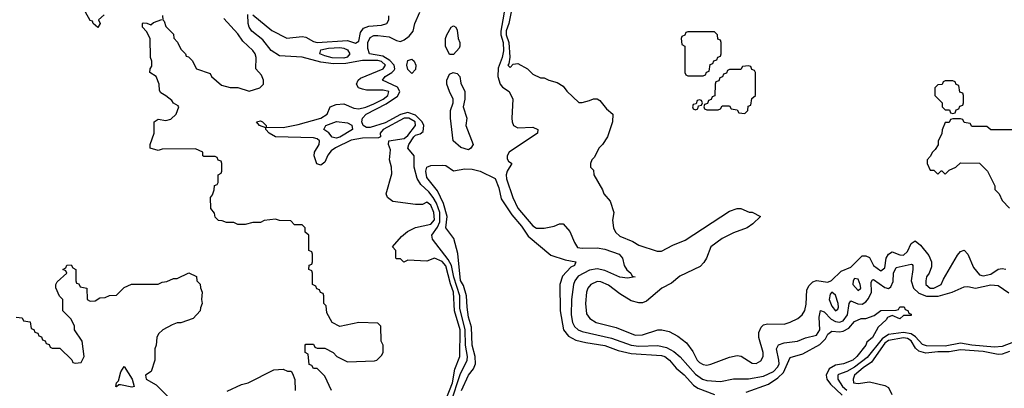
# Model space of a CAD drawing. Header units: inches. Extents: x 2671394 to 2765652, y 830470 to 955458.
# Tile 47 of 256: x 2712438 to 2717642, y 851021 to 852970. Entities that reach past the tile are written whole.
import ezdxf

# ---------------------------------------------------------------- set-up
doc = ezdxf.new("R2010")
doc.units = ezdxf.units.IN
doc.header["$MEASUREMENT"] = 0
doc.layers.add('C7815', color=7, linetype='Continuous')

msp = doc.modelspace()

# ---------------------------------------------------------------- linework, layer by layer
at = {"layer": 'C7815', "color": 2}
for points, elevation in [([(2715008.4, 853070), (2714981.2, 852910), (2714981.5, 852890), (2714993.4, 852850), (2714994.5, 852805.5), (2714988.4, 852770), (2714966.2, 852713.8), (2714964.2, 852670), (2714976.9, 852630), (2714990, 852613.7), (2715024, 852590), (2715044.9, 852550), (2715039.5, 852450), (2715040.4, 852430), (2715048, 852410), (2715070, 852398.4), (2715150, 852401.6), (2715176, 852390), (2715174, 852370), (2715024, 852270), (2715014.9, 852250), (2715014.9, 852234.9), (2715021.7, 852221.7), (2715038, 852210), (2715014, 852170), (2715008.4, 852150), (2715010.8, 852129.2), (2715043.7, 852030), (2715070, 851973.4), (2715150, 851880.5), (2715170, 851868.2), (2715210, 851867.7), (2715262, 851878), (2715290, 851891.3), (2715310, 851891.3), (2715346, 851850), (2715370, 851792), (2715386, 851766), (2715410, 851761.6), (2715490, 851764.6), (2715530, 851756.5), (2715606.8, 851730), (2715623.7, 851710), (2715633.4, 851670), (2715647.4, 851647.4), (2715667.3, 851630), (2715674.8, 851614.8), (2715691, 851610), (2715650, 851603.6), (2715610, 851608.2), (2715530, 851643.5), (2715490, 851653.3), (2715450, 851645.4), (2715390, 851613.3), (2715372.4, 851590), (2715364.9, 851570), (2715353.7, 851490), (2715353.1, 851410), (2715359.5, 851370), (2715370, 851348), (2715390, 851330.4), (2715410, 851321.1), (2715566.3, 851286.3), (2715670, 851249.2), (2715710, 851243.2), (2715810, 851247.8), (2715856.7, 851236.7), (2715895.3, 851215.3), (2715928.2, 851188.2), (2716010, 851096.4), (2716047.3, 851070), (2716070, 851062.4), (2716142, 851058), (2716210, 851070.7), (2716290.6, 851070.6), (2716370, 851085.3), (2716421.6, 851110), (2716445.7, 851134.3), (2716451.5, 851150), (2716450.7, 851170), (2716438, 851230), (2716448.3, 851251.7), (2716478, 851262), (2716549.6, 851270.4), (2716591.1, 851288.9), (2716650, 851303.1), (2716666.9, 851330), (2716663.1, 851396.9), (2716670, 851433.4), (2716690, 851426), (2716727.3, 851387.3), (2716750, 851375.2), (2716770, 851371.2), (2716790, 851378), (2716814, 851410), (2716821.6, 851470), (2716830, 851484), (2716867.9, 851467.9), (2716890, 851466), (2716910, 851478.7), (2716924, 851496), (2716939.2, 851530), (2716938, 851582), (2716944.9, 851595.1), (2716950, 851597.1), (2717010, 851554.9), (2717030, 851548.7), (2717041.5, 851558.6), (2717054.2, 851585.8), (2717056.9, 851630), (2717070, 851660.5), (2717150, 851678), (2717155.3, 851675.3), (2717159.1, 851670), (2717158.7, 851650), (2717149, 851590), (2717162, 851550), (2717190, 851523.6), (2717230, 851508.2), (2717292.2, 851507.8), (2717366, 851530), (2717430, 851557.1), (2717450, 851559.3), (2717490, 851550.3), (2717570, 851567.6), (2717610, 851565.3), (2717665.9, 851525.9)], 6), ([(2715050, 853082), (2715022.8, 852950), (2715009, 852911), (2715008.8, 852890), (2715022.9, 852850), (2715027.7, 852772.3), (2715022.8, 852737.2), (2715018, 852730), (2715030, 852718), (2715045.6, 852734.4), (2715070, 852738), (2715122, 852710), (2715150, 852682), (2715190, 852662), (2715210, 852662), (2715234, 852650), (2715278, 852638), (2715310, 852618), (2715330, 852592), (2715392.7, 852532.7), (2715410, 852532), (2715450, 852542), (2715470, 852552), (2715490, 852552), (2715503.6, 852543.6), (2715539.6, 852499.6), (2715572, 852470), (2715571.3, 852430), (2715544.7, 852350), (2715518, 852310), (2715498, 852290), (2715476, 852244), (2715462, 852230), (2715454, 852210), (2715454, 852190), (2715470, 852174), (2715472, 852150), (2715518, 852070), (2715524.7, 852050), (2715558, 852010), (2715578, 851950), (2715571, 851910), (2715576, 851870), (2715587.5, 851847.5), (2715610, 851826), (2715678, 851798), (2715710, 851778), (2715806.4, 851746.4), (2715830, 851746), (2715890, 851778.8), (2715954.8, 851805.2), (2716190, 851958), (2716230, 851972), (2716250, 851972), (2716292.7, 851952.7), (2716310, 851952), (2716354, 851930), (2716312, 851890), (2716282, 851870), (2716210, 851844), (2716150, 851814), (2716090, 851768.7), (2716068.2, 851710), (2716054.1, 851685.9), (2716033.9, 851666.1), (2715926.6, 851613.4), (2715882.3, 851577.7), (2715831, 851550), (2715750, 851481.2), (2715730, 851474), (2715710, 851473.2), (2715670, 851484), (2715610, 851521.2), (2715550, 851566.6), (2715510, 851583.7), (2715490, 851586), (2715456, 851570), (2715440.7, 851550), (2715434, 851530), (2715428, 851470), (2715434.4, 851414.4), (2715451, 851390), (2715484.7, 851370), (2715590, 851342), (2715690, 851302), (2715730, 851303.7), (2715810, 851330.8), (2715830.9, 851330.9), (2715870, 851321), (2715916.8, 851296.8), (2715962, 851262), (2715995.1, 851215.1), (2716019.3, 851170), (2716030, 851158), (2716050, 851146.4), (2716070, 851143.8), (2716090, 851148.2), (2716190, 851186.8), (2716230, 851194.8), (2716250.5, 851190.5), (2716310, 851153.4), (2716330, 851153), (2716354.2, 851165.8), (2716367, 851190), (2716367, 851210), (2716343.7, 851290), (2716344.5, 851315.5), (2716356, 851344), (2716370, 851356), (2716390, 851362.8), (2716478.9, 851361.1), (2716510, 851370.8), (2716550, 851391), (2716574, 851410), (2716586.8, 851433.2), (2716593.8, 851466.2), (2716598.6, 851541.4), (2716610, 851564.7), (2716630, 851584.7), (2716650, 851591.3), (2716710, 851582), (2716728.9, 851591.1), (2716780.2, 851639.8), (2716830, 851662), (2716890, 851722), (2716910, 851722), (2716930, 851712), (2716950.7, 851670), (2716990, 851643), (2717010, 851658), (2717017.6, 851710), (2717030, 851731), (2717050, 851742), (2717090, 851726.7), (2717110, 851724.9), (2717130, 851744.9), (2717150, 851786), (2717170, 851801), (2717198.4, 851778.4), (2717243.5, 851723.5), (2717258, 851690), (2717256.9, 851663.1), (2717244.7, 851630), (2717231.3, 851610), (2717226.8, 851590), (2717227.3, 851570), (2717250, 851551), (2717270, 851550.8), (2717308.7, 851570), (2717320.9, 851599.1), (2717394.8, 851725.2), (2717410, 851744.7), (2717430, 851751.3), (2717450, 851731.3), (2717479.9, 851659.9), (2717510, 851620.7), (2717530, 851616.3), (2717570, 851624.4), (2717610, 851650.8), (2717630, 851654.8), (2717650, 851650.8)], 10), ([(2712883.6, 852996.4), (2712854, 852970), (2712862, 852950), (2712850, 852928), (2712826, 852950), (2712822, 852962), (2712810, 852966), (2712786, 853010)], 14), ([(2714086, 851010), (2714050, 851086), (2714010, 851126), (2713990, 851126), (2713982, 851142), (2713967.3, 851147.3), (2713962, 851202), (2713946, 851210), (2713946, 851250), (2713950, 851254), (2713990, 851254), (2713998, 851238), (2714010, 851234), (2714050, 851234), (2714094, 851210), (2714114, 851190), (2714170, 851162), (2714313.6, 851166.4), (2714326, 851170), (2714350, 851194), (2714358, 851210), (2714358, 851250), (2714348, 851270), (2714346, 851350), (2714330, 851366), (2714230, 851368.7), (2714130, 851348.7), (2714088.9, 851368.9), (2714060.4, 851420.4), (2714058, 851458), (2714046, 851470), (2714046, 851510), (2714042, 851522), (2714027.3, 851527.3), (2714022, 851542), (2714007.3, 851547.3), (2714002, 851562), (2713986, 851570), (2713986, 851630), (2713982, 851642), (2713966, 851650), (2713967.3, 851672.7), (2713982, 851678), (2713986, 851690), (2713986, 851730), (2713982, 851742), (2713966, 851750), (2713966, 851830), (2713947.3, 851847.3), (2713946, 851870), (2713930, 851886), (2713890, 851886), (2713870, 851906), (2713810, 851908), (2713790, 851915.3), (2713730, 851908), (2713710, 851898), (2713670, 851898), (2713630, 851888), (2713590, 851888), (2713570, 851898), (2713530, 851898), (2713507.3, 851907.3), (2713488.4, 851908.4), (2713470, 851926), (2713467.3, 851947.3), (2713447.3, 851972.7), (2713446, 852030), (2713456.4, 852043.6), (2713466, 852070), (2713467.3, 852092.7), (2713482, 852098), (2713486, 852110), (2713486, 852150), (2713502, 852158), (2713506, 852170), (2713506, 852210), (2713502, 852222), (2713487.3, 852227.3), (2713482, 852242), (2713470, 852246), (2713410, 852246), (2713406, 852250), (2713406, 852270), (2713367.3, 852287.3), (2713190, 852286), (2713170, 852278), (2713128, 852290), (2713128, 852310), (2713148.7, 852370), (2713148, 852430), (2713170, 852444.7), (2713210, 852437.3), (2713235.9, 852444.1), (2713264, 852470), (2713278, 852510), (2713275.3, 852515.3), (2713250, 852528), (2713242, 852542), (2713210, 852568), (2713183.1, 852583.1), (2713176.4, 852596.4), (2713175.3, 852630), (2713158, 852670), (2713126, 852690), (2713128, 852710), (2713135.3, 852724.7), (2713135.3, 852750), (2713129, 852770), (2713128, 852870), (2713108.4, 852908.4), (2713086, 852930), (2713086, 852950), (2713090, 852954), (2713110, 852952), (2713130, 852942), (2713145.6, 852954.4), (2713188.4, 852971.6)], 14), ([(2713192.7, 852992.7), (2713194, 852970), (2713202, 852962), (2713210, 852934), (2713250, 852894), (2713252.7, 852872.7), (2713271.6, 852851.6), (2713290, 852814), (2713314, 852790), (2713318, 852778), (2713330, 852774), (2713350, 852754), (2713372, 852710), (2713444.7, 852684.7), (2713452, 852670), (2713503.5, 852623.5), (2713550, 852611.3), (2713590, 852612), (2713650, 852591.3), (2713706, 852610), (2713726, 852630), (2713726, 852650), (2713716.4, 852676.4), (2713686, 852710), (2713688, 852770), (2713682, 852790), (2713670, 852808), (2713617.2, 852857.2), (2713590, 852895.3), (2713516.5, 852976.5)], 14), ([(2714690, 850960.4), (2714724.4, 851050), (2714738, 851122), (2714763.6, 851190), (2714766, 851330), (2714736.2, 851430), (2714730.6, 851530), (2714714.1, 851574.1), (2714690, 851669.5), (2714670, 851691), (2714630, 851709), (2714590, 851694), (2714490, 851698), (2714468.4, 851688.4), (2714450, 851706), (2714430, 851706), (2714426, 851710), (2714426, 851750), (2714408, 851770), (2714456.4, 851823.6), (2714488, 851850), (2714530, 851871), (2714610, 851888.5), (2714630, 851912), (2714627.3, 851950), (2714610, 851989.2), (2714590, 852005.2), (2714566.4, 851993.6), (2714530, 851992.7), (2714410, 852009.2), (2714382, 852030), (2714375.3, 852050), (2714404.7, 852155.3), (2714402.7, 852190), (2714392, 852230), (2714397.2, 852282.8), (2714387.3, 852310), (2714389, 852330), (2714470, 852341.1), (2714490, 852358.6), (2714529.7, 852410), (2714528.3, 852430), (2714495.1, 852450), (2714470, 852449.8), (2714358.7, 852390), (2714343.1, 852370), (2714344.7, 852350), (2714334.6, 852345.4), (2714250, 852344.2), (2714190, 852332.9), (2714107.3, 852292.7), (2714083.8, 852276.2), (2714066.2, 852253.8), (2714050, 852217), (2714030, 852201.6), (2714008.3, 852208.3), (2713993.6, 852250), (2713996.2, 852270), (2714019.6, 852310), (2714022.9, 852330), (2714010, 852340.5), (2713990, 852345.1), (2713789, 852350), (2713757, 852370), (2713739, 852390), (2713739, 852399), (2713705.2, 852410), (2713689.2, 852430), (2713710, 852434.9), (2713721, 852430), (2713741, 852410), (2713741, 852401), (2713830, 852399.3), (2713910, 852416.5), (2714029, 852450), (2714062, 852470), (2714079, 852510), (2714110, 852521.3), (2714150, 852524.4), (2714203, 852503), (2714230, 852499), (2714267.7, 852507.7), (2714310, 852524.7), (2714358, 852550), (2714384.2, 852570), (2714389.3, 852590), (2714358, 852598), (2714270, 852597.7), (2714250, 852602), (2714229.2, 852610), (2714218, 852630), (2714226, 852650), (2714239.4, 852660.6), (2714359.5, 852710), (2714371, 852730), (2714350, 852749.7), (2714330, 852754.3), (2714250, 852753.6), (2714162.3, 852737.7), (2714095.9, 852735.9), (2714030, 852746.2), (2713930, 852772.2), (2713810, 852778.8), (2713766.3, 852806.3), (2713722.8, 852862.8), (2713665.1, 852910), (2713651.2, 852930), (2713645.1, 852950), (2713642.7, 852997.3)], 10), ([(2713670, 852995.5), (2713770, 852913.7), (2713850, 852872.4), (2713930, 852882), (2713950, 852877.8), (2713990, 852854.7), (2714010, 852849.2), (2714170, 852860.3), (2714213.3, 852846.7), (2714230, 852856), (2714238.6, 852901.4), (2714255.1, 852924.9), (2714283.7, 852936.3), (2714350, 852940.7), (2714378, 852950), (2714388.7, 852970), (2714388.7, 852990)], 10), ([(2714718.3, 850950), (2714766.5, 851093.5), (2714803.1, 851170), (2714805, 851190), (2714794, 851250), (2714792.4, 851330), (2714764.7, 851444.7), (2714763.2, 851510), (2714731.6, 851608.4), (2714719.9, 851670), (2714702.8, 851702.8), (2714618.7, 851810), (2714615.8, 851830), (2714646, 851874), (2714658.1, 851901.9), (2714658.9, 851950), (2714640, 852000), (2714623.4, 852030), (2714599.8, 852059.8), (2714558.2, 852098.2), (2714537.7, 852130), (2714523, 852190), (2714522.7, 852250), (2714489.4, 852290), (2714495.1, 852310), (2714520.4, 852350), (2714530, 852360.3), (2714553.6, 852366.4), (2714570, 852378.8), (2714573.8, 852410), (2714565.5, 852430), (2714530, 852465.8), (2714490, 852479.1), (2714450, 852469.2), (2714370, 852424.1), (2714290, 852399.7), (2714270, 852400.7), (2714253.2, 852410), (2714246, 852430), (2714249.6, 852450), (2714269.6, 852470), (2714374.4, 852525.6), (2714434.2, 852565.8), (2714442, 852578), (2714446.2, 852590), (2714433.7, 852613.7), (2714355.1, 852650), (2714369.5, 852670), (2714404.2, 852690), (2714416.4, 852703.6), (2714419.8, 852710), (2714416.1, 852730), (2714394.1, 852754.1), (2714356.9, 852776.9), (2714286.6, 852790), (2714278.3, 852818.3), (2714277.6, 852850), (2714290, 852876), (2714310, 852885.8), (2714330, 852887.1), (2714390, 852878.8), (2714430, 852859.2), (2714450, 852855.5), (2714470, 852863.6), (2714496.4, 852883.6), (2714517.2, 852910), (2714526.4, 852950), (2714551.9, 853010)], 6), ([(2717730, 852388), (2717570, 852388), (2717550, 852406), (2717470, 852406), (2717462, 852422), (2717430, 852426), (2717422, 852442), (2717410, 852446), (2717370, 852446), (2717358, 852442), (2717350, 852426), (2717330, 852426), (2717312.7, 852387.3), (2717311.6, 852368.4), (2717292.7, 852327.3), (2717291.6, 852308.4), (2717276.9, 852283.1), (2717262, 852270), (2717250, 852246), (2717234, 852230), (2717234, 852210), (2717250, 852174), (2717270, 852174), (2717290, 852154), (2717308.4, 852171.6), (2717311.6, 852171.6), (2717330, 852154), (2717350, 852174), (2717386, 852190), (2717410, 852214), (2717511.6, 852211.6), (2717554, 852170), (2717591.6, 852091.6), (2717592.7, 852072.7), (2717614, 852050), (2717630, 852014), (2717670, 851974)], 14), ([(2714772.7, 851010), (2714810, 851090.7), (2714835.9, 851124.1), (2714846, 851150), (2714845.4, 851190), (2714828.7, 851250), (2714825.4, 851345.4), (2714810, 851398), (2714802.4, 851450), (2714799.6, 851510), (2714784.1, 851564.1), (2714768.4, 851591.6), (2714753.6, 851733.6), (2714732.9, 851812.9), (2714689.7, 851869.7), (2714696.2, 851930), (2714678.5, 851998.5), (2714645.1, 852065.1), (2714590, 852135.3), (2714585.1, 852170), (2714590, 852191), (2714610, 852198.8), (2714670, 852200.7), (2714690, 852198.8), (2714730, 852171), (2714790, 852180.7), (2714830, 852179.1), (2714871.3, 852170), (2714950, 852130.7), (2714970, 852081), (2714983.1, 852023.1), (2715039, 851939), (2715090, 851879.3), (2715124.9, 851824.9), (2715244.4, 851724.4), (2715320.4, 851700.4), (2715378, 851690), (2715370.7, 851670), (2715350, 851661.2), (2715306.7, 851613.3), (2715292.4, 851570), (2715293.7, 851430), (2715312.2, 851330), (2715337.7, 851297.8), (2715376.3, 851276.3), (2715430, 851262.6), (2715530, 851248.4), (2715601.1, 851221.1), (2715670, 851204.9), (2715830, 851195.6), (2715846.8, 851190), (2715872.2, 851170), (2715907.4, 851127.4), (2715950, 851092.2), (2715998.5, 851038.5), (2716022.4, 851022.4), (2716110, 850988.2)], 2), ([(2712418, 851398), (2712450, 851394), (2712458, 851378), (2712492.7, 851372.7), (2712498, 851338), (2712512.7, 851332.7), (2712518, 851318), (2712532.7, 851312.7), (2712538, 851298), (2712552.7, 851292.7), (2712558, 851278), (2712572.7, 851272.7), (2712578, 851258), (2712592.7, 851252.7), (2712598, 851238), (2712610, 851234), (2712650, 851234), (2712712.7, 851172.7), (2712718, 851158), (2712730, 851154), (2712762, 851158), (2712778, 851190), (2712768, 851270), (2712728, 851330), (2712728, 851350), (2712710, 851386), (2712666, 851430), (2712666, 851490), (2712648.4, 851508.4), (2712628.4, 851551.6), (2712628, 851570), (2712636.4, 851583.6), (2712686, 851630), (2712682, 851642), (2712666, 851650), (2712682, 851658), (2712687.3, 851672.7), (2712710, 851674), (2712718, 851658), (2712734, 851650), (2712734, 851590), (2712738, 851578), (2712750, 851574), (2712758, 851558), (2712792, 851550), (2712794, 851490), (2712810, 851482), (2712836.4, 851483.6), (2712860.4, 851499.6), (2712890, 851502), (2712912.7, 851512.7), (2712950, 851514), (2712990, 851554), (2713028.4, 851571.6), (2713170, 851572), (2713190, 851582), (2713214.6, 851585.4), (2713250, 851602), (2713270, 851602), (2713331.6, 851631.6), (2713372, 851612), (2713374, 851590), (2713391.6, 851571.6), (2713392.7, 851552.7), (2713402, 851530), (2713398, 851490), (2713402, 851470), (2713392.7, 851447.3), (2713392, 851430), (2713354, 851390), (2713290, 851368), (2713270, 851368), (2713243.6, 851356.4), (2713194, 851330), (2713171.6, 851308.4), (2713162, 851290), (2713158, 851250), (2713151.3, 851230), (2713151.3, 851170), (2713132, 851110), (2713102, 851090), (2713106, 851070), (2713159.5, 851039.5), (2713270, 850928.4)], 14), ([(2716278.3, 851001.7), (2716396, 851044), (2716444.2, 851075.8), (2716474.9, 851105.1), (2716510, 851184.7), (2716576.2, 851203.8), (2716667.1, 851252.9), (2716697.1, 851282.9), (2716710, 851306.8), (2716730, 851322.8), (2716770, 851320.5), (2716790, 851324), (2716820.1, 851339.9), (2716850, 851374), (2716886, 851390), (2716909.2, 851390.8), (2716954, 851406), (2716990, 851432), (2717070, 851434), (2717082, 851438), (2717090, 851452), (2717112.7, 851452.7), (2717118, 851438), (2717132, 851432), (2717138, 851418), (2717150, 851414), (2717150, 851406), (2717110, 851406), (2717090, 851388), (2717050, 851406), (2717024.7, 851395.3), (2717016.9, 851383.1), (2716974.8, 851345.2), (2716944.7, 851290), (2716914.8, 851265.2), (2716910, 851248.7), (2716862.8, 851190), (2716841, 851170), (2716791.3, 851150), (2716750, 851144.2), (2716716.5, 851123.5), (2716700.5, 851090), (2716703.8, 851070), (2716722.5, 851042.5), (2716784.4, 850984.4)], 2), ([(2717750, 851288.9), (2717630, 851242.9), (2717590, 851238.5), (2717470, 851249.1), (2717410, 851259.4), (2717330, 851244.7), (2717230, 851246.3), (2717210, 851253.3), (2717173, 851292.9), (2717149.3, 851309.3), (2717110, 851315.6), (2717030, 851305.8), (2716996.3, 851283.7), (2716916.3, 851183.7), (2716850, 851133.7), (2716810, 851110.8), (2716766.4, 851093.6), (2716761.6, 851090), (2716762.6, 851070), (2716787.3, 851030), (2716810, 851011.1)], 6), ([(2717670, 851216), (2717630, 851201.6), (2717610, 851200.5), (2717530, 851215.7), (2717410, 851225.1), (2717350, 851214.2), (2717290, 851214.2), (2717226.5, 851206.5), (2717190, 851216.9), (2717173.2, 851233.2), (2717150, 851272.8), (2717130, 851284.8), (2717110, 851288.8), (2717030, 851273.2), (2717010, 851259.2), (2716940.8, 851159.2), (2716895.8, 851130), (2716850.7, 851090), (2716842.8, 851070), (2716844.7, 851050), (2716870, 851046), (2716930, 851054.8), (2717010, 851036.3), (2717030, 851026), (2717047.9, 850987.9)], 10), ([(2713534.6, 851005.4), (2713610, 851042), (2713646, 851050), (2713780.4, 851119.6), (2713830, 851122), (2713852.7, 851112.7), (2713871.6, 851111.6), (2713879.6, 851099.6), (2713892.7, 851067.3), (2713894, 851010)], 14)]:
    msp.add_lwpolyline(points, dxfattribs=dict(at, elevation=elevation))
for points, elevation in [([(2714710, 852786), (2714688.7, 852830), (2714688.7, 852870), (2714695.3, 852890), (2714718, 852930), (2714730, 852938), (2714742, 852930), (2714750, 852914), (2714756, 852870), (2714764.7, 852850), (2714764.7, 852830), (2714759.8, 852820.2), (2714730, 852786)], 2), ([(2716110, 852906), (2715970, 852906), (2715958, 852902), (2715952.7, 852887.3), (2715938, 852882), (2715934, 852870), (2715938, 852838), (2715954, 852830), (2715954, 852690), (2715958, 852678), (2715970, 852674), (2716050, 852674), (2716062, 852678), (2716067.3, 852692.7), (2716082, 852698), (2716087.3, 852732.7), (2716102, 852738), (2716107.3, 852752.7), (2716122, 852758), (2716127.3, 852772.7), (2716142, 852778), (2716146, 852790), (2716146, 852850), (2716142, 852862), (2716127.3, 852867.3), (2716126, 852890)], 14), ([(2714150, 852766.8), (2714090, 852769), (2714050, 852779.7), (2714024, 852790), (2714029.2, 852810), (2714070, 852820.2), (2714130, 852823.2), (2714150, 852819.2), (2714170.3, 852810), (2714183.1, 852790), (2714168.9, 852771.1)], 6), ([(2714510, 852686), (2714490, 852706), (2714484, 852730), (2714490, 852754), (2714510, 852762), (2714522, 852750), (2714531.3, 852730), (2714530, 852706)], 2), ([(2716290, 852726), (2716258, 852722), (2716250, 852706), (2716190, 852706), (2716178, 852702), (2716172.7, 852687.3), (2716158, 852682), (2716152.7, 852667.3), (2716138, 852662), (2716132.7, 852647.3), (2716118, 852642), (2716114, 852630), (2716112.7, 852567.3), (2716098, 852562), (2716092.7, 852547.3), (2716078, 852542), (2716072.7, 852527.3), (2716058, 852522), (2716054, 852510), (2716058, 852498), (2716070, 852494), (2716130, 852494), (2716142, 852498), (2716150, 852514), (2716190, 852514), (2716198, 852498), (2716230, 852494), (2716238, 852478), (2716270, 852474), (2716286, 852490), (2716287.3, 852512.7), (2716302, 852518), (2716307.3, 852552.7), (2716326, 852570), (2716326, 852690), (2716322, 852702), (2716307.3, 852707.3), (2716302, 852722)], 14), ([(2714810, 852282), (2714770, 852294), (2714729, 852330), (2714715.3, 852450), (2714715.3, 852490), (2714728.7, 852530), (2714728.7, 852550), (2714708.7, 852590), (2714695.3, 852630), (2714695.3, 852650), (2714710, 852682), (2714728.7, 852691.3), (2714750, 852684.7), (2714764.7, 852670), (2714770, 852634), (2714790.9, 852590.9), (2714791, 852550), (2714781, 852510), (2714801, 852450), (2714796, 852410), (2714834, 852310), (2714822, 852290)], 2), ([(2717370, 852646), (2717330, 852646), (2717318, 852642), (2717312.7, 852627.3), (2717290, 852626), (2717274, 852610), (2717274, 852570), (2717314, 852530), (2717314, 852510), (2717330, 852494), (2717352.7, 852492.7), (2717358, 852478), (2717370, 852474), (2717382, 852478), (2717387.3, 852492.7), (2717402, 852498), (2717407.3, 852512.7), (2717422, 852518), (2717426, 852530), (2717426, 852570), (2717422, 852582), (2717407.3, 852587.3), (2717402, 852622), (2717388, 852628), (2717382, 852642)], 14), ([(2716030, 852546), (2716018, 852542), (2716014, 852526), (2715998, 852522), (2715994, 852510), (2715998, 852498), (2716010, 852494), (2716022, 852498), (2716026, 852514), (2716042, 852518), (2716046, 852530), (2716042, 852542)], 14), ([(2714110, 852344.2), (2714090, 852349.3), (2714071.5, 852371.5), (2714045.2, 852390), (2714056, 852410), (2714112.3, 852432.3), (2714170, 852424), (2714192.5, 852412.5), (2714197.3, 852390), (2714130, 852349.7)], 6), ([(2716850, 851602), (2716842.8, 851590), (2716842, 851570), (2716870, 851538.8), (2716884, 851550), (2716880.9, 851570), (2716870, 851599)], 10), ([(2716730, 851528.7), (2716721.4, 851518.6), (2716717.1, 851490), (2716730, 851454.8), (2716750, 851430.8), (2716761.2, 851438.8), (2716766, 851450), (2716764.5, 851470), (2716750, 851514)], 10), ([(2713030, 851026.6), (2712970, 851039), (2712961, 851039), (2712949.1, 851029.1), (2712946, 851030), (2712949.2, 851050), (2712959.6, 851060.4), (2712971.8, 851108.2), (2712990, 851136), (2713032.9, 851070), (2713042, 851030)], 10)]:
    msp.add_lwpolyline(points, close=True, dxfattribs=dict(at, elevation=elevation))

doc.saveas('drawing.dxf')
